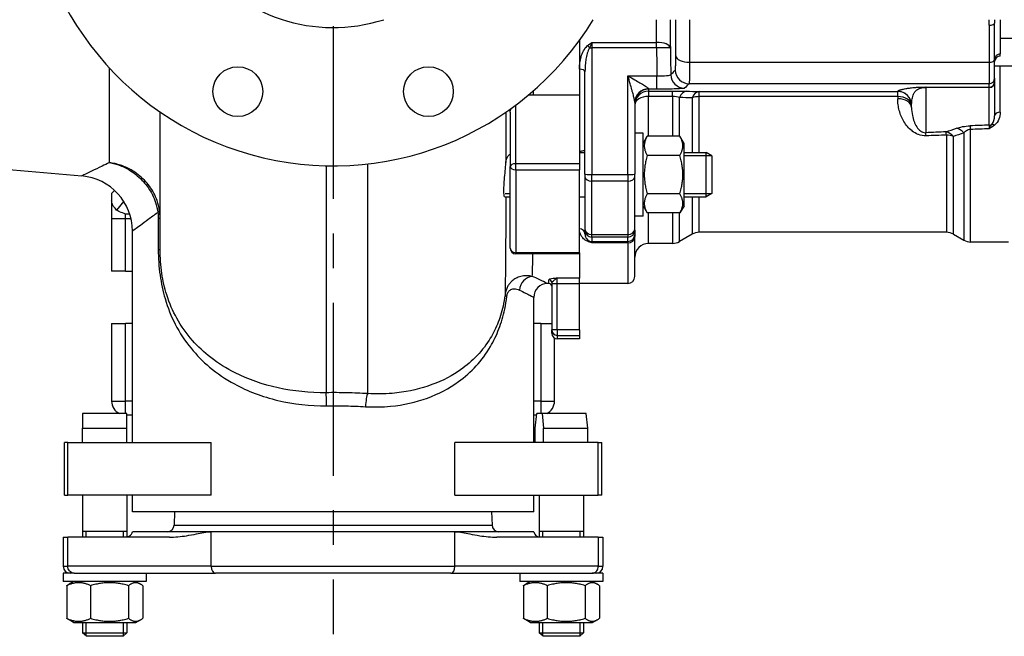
# Model space of a CAD drawing. Header units: millimetres. Extents: x 0 to 5940, y 0 to 4200.
# Tile 14 of 45: x 2101 to 2456, y 995 to 1218. Entities that reach past the tile are written whole.
import ezdxf

# ---------------------------------------------------------------- set-up
doc = ezdxf.new("R2010")
doc.units = ezdxf.units.MM
doc.header["$LTSCALE"] = 50
doc.linetypes.add('MITTE', pattern=[2, 1.25, -0.25, 0.25, -0.25])
doc.layers.add('02-LINIE-035', color=2, linetype='CONTINUOUS')
doc.layers.add('05-ACHSE', color=1, linetype='MITTE')

msp = doc.modelspace()

# ---------------------------------------------------------------- linework, layer by layer
at = {"layer": '02-LINIE-035'}
for p, q in [((2452.78, 1203.7), (2452.78, 1216.93)), ((2454.78, 1218.13), (2454.78, 1205.74)), ((2450.78, 1216.14), (2450.78, 1202.73)), ((2302.78, 1210.63), (2302.78, 1191.03)), ((2302.78, 1210.63), (2302.78, 1200.26)), ((2307.28, 1209.94), (2330.62, 1209.94)), ((2307.28, 1209.94), (2307.28, 1207.98)), ((2330.62, 1207.98), (2330.62, 1209.94)), ((2460.78, 1211.28), (2454.78, 1211.28)), ((2330.62, 1207.98), (2307.28, 1207.98)), ((2307.28, 1207.98), (2307.28, 1162.22)), ((2342.58, 1202.73), (2450.78, 1202.73)), ((2450.78, 1202.73), (2450.78, 1194.99)), ((2452.78, 1196.99), (2452.78, 1203.7)), ((2454.78, 1204.98), (2454.78, 1205.74)), ((2454.78, 1204.98), (2454.78, 1204.98)), ((2133.02, 1166.46), (2133.02, 1200.59)), ((2302.78, 1200.26), (2302.78, 1191.03)), ((2304.78, 1162.3), (2304.78, 1199.27)), ((2460.78, 1201.28), (2452.78, 1201.28)), ((2454.78, 1184.71), (2454.78, 1201.28)), ((2320.28, 1162.22), (2320.28, 1197.84)), ((2320.28, 1197.84), (2330.8, 1197.84)), ((2330.8, 1193.02), (2330.8, 1197.84)), ((2452.78, 1196.99), (2452.78, 1195.69)), ((2452.78, 1195.69), (2452.78, 1195.52)), ((2452.78, 1195.52), (2452.78, 1183.39)), ((2327.78, 1193.02), (2327.78, 1193.13)), ((2330.8, 1193.02), (2327.78, 1193.02)), ((2327.78, 1193.02), (2327.78, 1192.34)), ((2327.78, 1192.34), (2336.44, 1192.34)), ((2327.78, 1192.34), (2327.78, 1190.41)), ((2336.44, 1190.41), (2336.44, 1192.34)), ((2450.78, 1194.99), (2342.39, 1194.99)), ((2346.05, 1192.15), (2417.78, 1192.15)), ((2346.05, 1190.33), (2346.05, 1192.15)), ((2417.78, 1192.15), (2417.78, 1192.24)), ((2417.78, 1190.33), (2417.78, 1192.15)), ((2450.83, 1193.59), (2427.91, 1193.68)), ((2427.91, 1193.68), (2427.91, 1177.29)), ((2427.99, 1193.79), (2450.78, 1193.69)), ((2450.78, 1193.69), (2450.78, 1194.99)), ((2450.83, 1180.03), (2450.83, 1193.59)), ((2286.22, 1191.03), (2302.78, 1191.03)), ((2302.78, 1191.03), (2302.78, 1166.08)), ((2322.78, 1188.25), (2322.78, 1162.3)), ((2336.44, 1190.41), (2327.78, 1190.41)), ((2327.78, 1176), (2327.78, 1190.41)), ((2336.44, 1190.41), (2336.44, 1176)), ((2338.94, 1176), (2338.94, 1189.97)), ((2343.55, 1189.9), (2343.55, 1170.14)), ((2417.78, 1190.33), (2346.05, 1190.33)), ((2346.05, 1170.14), (2346.05, 1190.33)), ((2417.78, 1190.33), (2417.78, 1189.58)), ((2151.28, 1135.04), (2151.28, 1184.76)), ((2277.78, 1184.75), (2277.78, 1165.08)), ((2279.78, 1166.08), (2279.78, 1187.28)), ((2422.78, 1186.38), (2422.78, 1187.25)), ((2444.12, 1137.78), (2444.12, 1178.47)), ((2325.78, 1177.14), (2322.78, 1177.14)), ((2325.78, 1147.14), (2325.78, 1177.14)), ((2325.78, 1173.39), (2327.28, 1176)), ((2339.07, 1176), (2327.28, 1176)), ((2340.58, 1173.39), (2339.07, 1176)), ((2435.38, 1176.43), (2435.38, 1141.28)), ((2437.88, 1140.61), (2437.88, 1175.94)), ((2441.62, 1177.17), (2441.62, 1138.45)), ((2340.58, 1150.89), (2340.58, 1173.39)), ((2302.78, 1170.14), (2304.78, 1170.14)), ((2339.07, 1169.07), (2327.28, 1169.07)), ((2340.58, 1170.14), (2348.58, 1170.14)), ((2350.54, 1168.94), (2340.58, 1168.94)), ((2348.58, 1154.14), (2348.58, 1170.14)), ((2350.58, 1168.91), (2348.58, 1170.14)), ((2350.58, 1168.91), (2350.58, 1155.37)), ((2081.34, 1165.3), (2123.02, 1161.65)), ((2211.28, 1165.31), (2211.28, 1083.32)), ((2226.28, 1083), (2226.28, 1165.99)), ((2277.78, 1135.5), (2277.78, 1165.08)), ((2279.78, 1163.84), (2279.78, 1166.08)), ((2302.78, 1166.08), (2279.78, 1166.08)), ((2279.78, 1163.84), (2279.78, 1133.93)), ((2279.78, 1163.84), (2302.78, 1163.84)), ((2302.78, 1166.08), (2302.78, 1163.84)), ((2302.78, 1133.93), (2302.78, 1163.84)), ((2304.78, 1162.3), (2304.78, 1161.38)), ((2304.78, 1161.38), (2304.78, 1142.42)), ((2307.28, 1162.22), (2320.28, 1162.22)), ((2307.28, 1159.75), (2307.28, 1162.22)), ((2320.28, 1159.75), (2307.28, 1159.75)), ((2307.28, 1140.52), (2307.28, 1159.75)), ((2320.28, 1162.22), (2320.28, 1159.75)), ((2320.28, 1159.75), (2320.28, 1140.52)), ((2322.78, 1161.38), (2322.78, 1162.3)), ((2322.78, 1142.42), (2322.78, 1161.38)), ((2134.82, 1156.45), (2133.78, 1155.28)), ((2133.78, 1155.28), (2133.78, 1152.95)), ((2133.78, 1152.95), (2133.78, 1146.24)), ((2275.81, 1154.14), (2277.78, 1154.14)), ((2275.93, 1155.35), (2277.78, 1155.35)), ((2302.78, 1154.14), (2304.78, 1154.14)), ((2339.07, 1155.21), (2327.28, 1155.21)), ((2340.58, 1155.35), (2350.54, 1155.35)), ((2340.58, 1154.14), (2348.58, 1154.14)), ((2343.55, 1154.14), (2343.55, 1140.61)), ((2346.05, 1141.28), (2346.05, 1154.14)), ((2350.58, 1155.37), (2348.58, 1154.14)), ((2138.13, 1152.5), (2135.49, 1149.34)), ((2325.78, 1150.89), (2327.28, 1148.29)), ((2340.58, 1150.89), (2339.07, 1148.29)), ((2133.78, 1146.24), (2138.78, 1146.24)), ((2133.78, 1146.24), (2133.78, 1127.28)), ((2138.78, 1146.24), (2138.78, 1147.88)), ((2140.31, 1147.88), (2138.78, 1147.88)), ((2138.78, 1127.28), (2138.78, 1146.24)), ((2138.78, 1146.24), (2140.76, 1146.24)), ((2150.63, 1146.36), (2151.28, 1146.36)), ((2150.63, 1146.36), (2150.63, 1135.04)), ((2325.78, 1147.14), (2322.78, 1147.14)), ((2339.07, 1148.29), (2327.28, 1148.29)), ((2327.78, 1137.28), (2327.78, 1148.29)), ((2336.44, 1148.29), (2336.44, 1137.28)), ((2338.94, 1137.95), (2338.94, 1148.29)), ((2304.78, 1142.42), (2304.78, 1142.06)), ((2304.78, 1140.77), (2304.78, 1142.06)), ((2322.78, 1142.06), (2322.78, 1142.42)), ((2322.78, 1142.06), (2322.78, 1140.46)), ((2141.28, 1065.28), (2141.28, 1141.73)), ((2307.28, 1140.52), (2320.28, 1140.52)), ((2307.28, 1139.56), (2307.28, 1140.52)), ((2320.28, 1139.56), (2307.28, 1139.56)), ((2307.28, 1139.56), (2307.28, 1137.96)), ((2320.28, 1140.52), (2320.28, 1139.56)), ((2320.28, 1137.96), (2320.28, 1139.56)), ((2322.78, 1140.46), (2322.78, 1139.74)), ((2322.78, 1125.28), (2322.78, 1139.74)), ((2343.55, 1140.61), (2338.94, 1137.95)), ((2435.38, 1141.28), (2346.05, 1141.28)), ((2437.88, 1140.61), (2441.62, 1138.45)), ((2150.63, 1135.04), (2151.28, 1135.04)), ((2307.28, 1137.96), (2320.28, 1137.96)), ((2307.28, 1137.96), (2307.28, 1137.49)), ((2320.28, 1137.49), (2307.28, 1137.49)), ((2320.28, 1137.49), (2320.28, 1137.96)), ((2320.28, 1137.49), (2320.28, 1122.78)), ((2336.44, 1137.28), (2327.78, 1137.28)), ((2457.78, 1137.78), (2444.12, 1137.78)), ((2279.78, 1133.93), (2279.78, 1133.5)), ((2302.78, 1133.93), (2279.78, 1133.93)), ((2302.78, 1133.5), (2279.78, 1133.5)), ((2302.78, 1133.93), (2302.78, 1133.5)), ((2302.78, 1133.5), (2302.78, 1124.71)), ((2302.78, 1133.5), (2302.78, 1124.71)), ((2138.78, 1127.28), (2133.78, 1127.28)), ((2138.78, 1127.28), (2141.28, 1127.28)), ((2291.78, 1122.78), (2291.78, 1124.15)), ((2294.78, 1122.73), (2294.78, 1124.71)), ((2302.78, 1124.71), (2294.78, 1124.71)), ((2302.78, 1122.73), (2302.78, 1124.71)), ((2291.78, 1122.78), (2291.28, 1122.78)), ((2292.78, 1123.16), (2292.78, 1122.73)), ((2292.78, 1122.73), (2294.78, 1122.73)), ((2292.78, 1122.73), (2292.78, 1106.02)), ((2294.78, 1106.02), (2294.78, 1122.73)), ((2294.78, 1122.73), (2302.78, 1122.73)), ((2320.28, 1122.78), (2302.78, 1122.78)), ((2302.78, 1106.02), (2302.78, 1122.73)), ((2286.28, 1065.28), (2286.28, 1117.78)), ((2133.78, 1108.28), (2138.78, 1108.28)), ((2133.78, 1108.28), (2133.78, 1080.28)), ((2141.28, 1108.28), (2138.78, 1108.28)), ((2138.78, 1080.28), (2138.78, 1108.28)), ((2288.78, 1108.28), (2286.28, 1108.28)), ((2288.78, 1108.28), (2288.78, 1080.28)), ((2288.78, 1108.28), (2292.78, 1108.28)), ((2292.78, 1104.78), (2292.78, 1106.02)), ((2294.78, 1106.02), (2292.78, 1106.02)), ((2293.78, 1080.28), (2293.78, 1103.05)), ((2294.78, 1106.02), (2294.78, 1104.03)), ((2302.78, 1106.02), (2294.78, 1106.02)), ((2294.78, 1104.03), (2294.78, 1102.78)), ((2294.78, 1104.03), (2302.78, 1104.03)), ((2302.78, 1102.78), (2294.78, 1102.78)), ((2302.78, 1106.02), (2302.78, 1104.03)), ((2302.78, 1104.03), (2302.78, 1102.78)), ((2133.78, 1080.28), (2138.78, 1080.28)), ((2141.28, 1080.28), (2138.78, 1080.28)), ((2138.78, 1075.78), (2138.78, 1080.28)), ((2288.78, 1080.28), (2286.28, 1080.28)), ((2288.78, 1080.28), (2293.78, 1080.28)), ((2288.78, 1080.28), (2288.78, 1075.78)), ((2123.28, 1075.78), (2123.28, 1070.53)), ((2139.28, 1075.78), (2123.28, 1075.78)), ((2139.28, 1070.53), (2139.28, 1075.78)), ((2139.28, 1075.28), (2141.28, 1075.28)), ((2286.28, 1075.28), (2287.28, 1075.28)), ((2286.8, 1070.53), (2287.33, 1075.78)), ((2289.31, 1075.78), (2287.33, 1075.78)), ((2289.31, 1075.78), (2289.85, 1070.53)), ((2305.23, 1075.78), (2289.31, 1075.78)), ((2305.76, 1070.53), (2305.23, 1075.78)), ((2123.28, 1070.53), (2139.28, 1070.53)), ((2123.28, 1065.28), (2123.28, 1070.53)), ((2139.28, 1065.28), (2139.28, 1070.53)), ((2286.8, 1065.28), (2286.8, 1070.53)), ((2289.85, 1070.53), (2305.76, 1070.53)), ((2289.85, 1065.28), (2289.85, 1070.53)), ((2305.76, 1065.28), (2305.76, 1070.53)), ((2116.7, 1046.28), (2116.7, 1065.28)), ((2117.95, 1065.28), (2116.7, 1065.28)), ((2117.95, 1046.28), (2117.95, 1065.28)), ((2117.95, 1065.28), (2169.74, 1065.28)), ((2169.74, 1046.28), (2169.74, 1065.28)), ((2309.6, 1065.28), (2257.81, 1065.28)), ((2257.81, 1046.28), (2257.81, 1065.28)), ((2309.6, 1065.28), (2310.86, 1065.28)), ((2309.6, 1046.28), (2309.6, 1065.28)), ((2310.86, 1046.28), (2310.86, 1065.28)), ((2116.7, 1046.28), (2117.95, 1046.28)), ((2169.74, 1046.28), (2117.95, 1046.28)), ((2123.28, 1046.28), (2123.28, 1031.08)), ((2139.28, 1046.28), (2139.28, 1031.1)), ((2141.28, 1040.28), (2141.28, 1046.28)), ((2257.81, 1046.28), (2309.6, 1046.28)), ((2286.28, 1040.28), (2286.28, 1046.28)), ((2288.28, 1046.28), (2288.28, 1031.1)), ((2304.28, 1046.28), (2304.28, 1031.08)), ((2310.86, 1046.28), (2309.6, 1046.28)), ((2286.28, 1040.28), (2141.28, 1040.28)), ((2156.53, 1040.28), (2156.36, 1035.49)), ((2271.03, 1040.28), (2271.19, 1035.49)), ((2156.36, 1035.49), (2271.19, 1035.49)), ((2123.28, 1033.28), (2139.28, 1033.28)), ((2124.48, 1033.28), (2124.48, 1031.08)), ((2138.07, 1031.08), (2138.07, 1033.28)), ((2169.74, 1033.08), (2141.28, 1033.08)), ((2257.81, 1033.08), (2169.74, 1033.08)), ((2169.74, 1020.58), (2169.74, 1033.08)), ((2286.28, 1033.08), (2257.81, 1033.08)), ((2257.81, 1020.58), (2257.81, 1033.08)), ((2288.28, 1033.28), (2304.28, 1033.28)), ((2289.48, 1033.28), (2289.48, 1031.08)), ((2303.07, 1031.08), (2303.07, 1033.28)), ((2116.28, 1031.08), (2117.95, 1031.08)), ((2116.28, 1031.08), (2116.28, 1020.58)), ((2154.65, 1031.08), (2117.95, 1031.08)), ((2117.95, 1020.58), (2117.95, 1031.08)), ((2309.6, 1031.08), (2272.91, 1031.08)), ((2309.6, 1031.08), (2311.28, 1031.08)), ((2309.6, 1031.08), (2309.6, 1020.58)), ((2311.28, 1031.08), (2311.28, 1020.58)), ((2116.28, 1020.58), (2117.95, 1020.58)), ((2119.2, 1018.08), (2116.28, 1018.08)), ((2116.28, 1018.08), (2116.28, 1015.08)), ((2169.74, 1020.58), (2117.95, 1020.58)), ((2120.24, 1018.08), (2119.2, 1018.08)), ((2120.24, 1018.08), (2171.26, 1018.08)), ((2146.28, 1018.08), (2146.28, 1015.08)), ((2169.74, 1020.58), (2257.81, 1020.58)), ((2256.29, 1018.08), (2171.26, 1018.08)), ((2256.29, 1018.08), (2307.32, 1018.08)), ((2309.6, 1020.58), (2257.81, 1020.58)), ((2281.28, 1018.08), (2281.28, 1015.08)), ((2308.36, 1018.08), (2307.32, 1018.08)), ((2311.28, 1018.08), (2308.36, 1018.08)), ((2309.6, 1020.58), (2311.28, 1020.58)), ((2311.28, 1018.08), (2311.28, 1015.08)), ((2146.28, 1015.08), (2116.28, 1015.08)), ((2120.03, 1015.08), (2118.37, 1014.12)), ((2142.53, 1015.08), (2144.19, 1014.12)), ((2311.28, 1015.08), (2281.28, 1015.08)), ((2285.03, 1015.08), (2283.37, 1014.12)), ((2307.53, 1015.08), (2309.19, 1014.12)), ((2117.57, 1013.58), (2117.57, 1001.78)), ((2126.17, 1013.58), (2126.17, 1001.78)), ((2139.88, 1013.58), (2139.88, 1001.78)), ((2144.99, 1013.58), (2144.99, 1001.78)), ((2282.57, 1013.58), (2282.57, 1001.78)), ((2291.17, 1013.58), (2291.17, 1001.78)), ((2304.88, 1013.58), (2304.88, 1001.78)), ((2309.99, 1013.58), (2309.99, 1001.78)), ((2120.03, 1000.28), (2118.37, 1001.24)), ((2120.03, 1000.28), (2142.53, 1000.28)), ((2123.28, 1000.28), (2123.28, 996.51)), ((2124.48, 1000.28), (2124.48, 995.42)), ((2138.07, 995.42), (2138.07, 1000.28)), ((2139.28, 1000.28), (2139.28, 996.51)), ((2142.53, 1000.28), (2144.19, 1001.24)), ((2285.03, 1000.28), (2283.37, 1001.24)), ((2285.03, 1000.28), (2307.53, 1000.28)), ((2288.28, 1000.28), (2288.28, 996.51)), ((2289.48, 1000.28), (2289.48, 995.42)), ((2303.07, 995.42), (2303.07, 1000.28)), ((2304.28, 1000.28), (2304.28, 996.51)), ((2307.53, 1000.28), (2309.19, 1001.24)), ((2123.28, 996.51), (2139.28, 996.51)), ((2124.64, 995.28), (2123.28, 996.51)), ((2137.91, 995.28), (2139.28, 996.51)), ((2288.28, 996.51), (2304.28, 996.51)), ((2289.64, 995.28), (2288.28, 996.51)), ((2302.91, 995.28), (2304.28, 996.51)), ((2137.91, 995.28), (2124.64, 995.28)), ((2302.91, 995.28), (2289.64, 995.28))]:
    msp.add_line(p, q, dxfattribs=at)
for centre in [(2179.34, 1192.13), (2248.22, 1192.13)]:
    msp.add_circle(centre, 9, dxfattribs=at)
for centre, radius, start, end in [((2213.78, 1275.28), 110, 31.3018, 328.6982), ((2213.78, 1275.28), 60, 72.2696, 287.7304), ((2454.78, 1202.98), 2, 90, 180), ((2121.28, 1141.73), 20, 0, 85), ((2346.05, 1136.28), 5, 90, 120), ((2435.38, 1136.28), 5, 60, 90), ((2444.12, 1142.78), 5, 240, 270), ((2279.78, 1135.5), 2, 180, 270), ((2327.78, 1132.28), 5, 90, 180), ((2336.44, 1142.28), 5, 270, 300), ((2320.28, 1125.28), 2.5, 270, 0), ((2291.28, 1117.78), 5, 90, 180), ((2291.78, 1121.78), 1, 0, 90), ((2294.78, 1104.78), 2, 180, 270), ((2138.78, 1080.28), 5, 180, 244.1581), ((2288.78, 1080.28), 5, 295.8419, 0), ((2153.86, 1035.58), 2.5, 270, 358), ((2273.69, 1035.58), 2.5, 182, 270), ((2138.83, 1033.58), 2.5, 305.4362, 348.463), ((2288.73, 1033.58), 2.5, 191.537, 234.5638), ((2118.78, 1020.58), 2.5, 180, 270), ((2308.78, 1020.58), 2.5, 270, 0)]:
    msp.add_arc(centre, radius, start, end, dxfattribs=at)
for centre, major_axis, ratio, start_param, end_param in [((2450.78, 1216.93), (2, 0), 0.394251, 4.712389, 6.283185), ((2330.62, 1207.8), (5, 0), 0.428436, 0.038634, 1.570371), ((2305.73, 1207.92), (1.26, -1.55), 0.292558, 1.378031, 1.915679), ((2307.28, 1208.06), (2.5, 0), 0.034899, 4.361619, 4.712389), ((2330.62, 1207.8), (5, 0.08), 0.034895, 0.034928, 1.570226), ((2332.76, 1235.11), (-0.77, 93.07), 0.026571, 1.866389, 1.982535), ((2342.58, 1205.15), (-5, 0), 0.483671, 0.039884, 1.571182), ((2450.78, 1203.7), (2, 0), 0.483671, 4.712389, 6.283185), ((2454.78, 1203.74), (-2, 0), 0.999391, 4.712389, 6.283185), ((2454.78, 1202.98), (-2, 0), 0.999391, 4.712389, 6.283185), ((2302.78, 1199.27), (2, 0), 0.491963, 0, 1.570796), ((2342.39, 1199.99), (3.57, -3.5), 0.998807, 3.937737, 5.487041), ((2340.79, 1198.35), (3.57, -3.5), 0.998808, 3.93803, 5.486748), ((2450.78, 1196.99), (2, 0), 0.999391, 4.712389, 6.283185), ((2450.78, 1195.69), (2, 0), 0.999391, 4.712389, 6.283185), ((2450.78, 1195.52), (2, 0), 0.965926, 4.738569, 6.283185), ((2327.78, 1188.25), (-5, 0), 0.976381, 4.712389, 6.283185), ((2327.78, 1188.02), (-5, 0), 0.999391, 4.712389, 6.283185), ((2327.78, 1187.34), (-5, 0), 0.999391, 4.712389, 6.283185), ((2341.44, 1187.28), (0.13, 5), 0.603803, 0.043795, 1.018579), ((2346.05, 1187.16), (0.13, 5), 0.609243, 0.044025, 1.005768), ((2417.78, 1187.25), (5, 0), 0.999391, 0, 1.570796), ((2417.78, 1187.16), (5, 0), 0.999391, 0, 1.570796), ((2427.99, 1190.79), (0.01, 3), 0.115556, 0.035142, 0.263514), ((2450.78, 1190.69), (-0.01, 3), 0.077034, 6.019146, 6.247519), ((2327.78, 1187.34), (-5, 0), 0.61497, 4.712389, 6.283185), ((2346.05, 1187.16), (-5, 0), 0.63399, 4.712389, 5.235988), ((2417.78, 1187.16), (5, 0), 0.63399, 0, 1.570796), ((2417.78, 1186.38), (5, 0), 0.639562, 0, 1.570796), ((2454.78, 1183.39), (-2, 0), 0.658713, 4.712389, 6.283185), ((7145.05, 1280.11), (-5308.2, -134.27), 0.006773, 5.803609, 5.806615), ((2435.38, 1172.75), (-1.7, 4.7), 0.761845, 5.157226, 5.872297), ((2435.38, 1172.75), (-0.19, 5), 0.041811, 5.54118, 6.021243), ((2439.12, 1174.07), (-1.63, 4.73), 0.74526, 5.150972, 5.884689), ((7145.05, 1280.11), (-5441.86, -137.65), 0.006773, 5.752631, 5.755122), ((2444.12, 1174.95), (-0.18, 5), 0.036552, 5.492819, 6.021299), ((7145.18, 1275.28), (-5441.86, -132.82), 0.006536, 5.752709, 5.755134), ((2450.78, 1176.15), (-0.07, -4.05), 0.015324, 3.427467, 4.0275), ((2450.78, 1181.96), (-2, 0), 0.965926, 1.596976, 2.072613), ((2452.7, 1178.57), (-1.22, 1.59), 0.504645, 5.295384, 6.01723), ((2428.04, 1172.46), (-0.19, 5), 0.042169, 5.544176, 6.021239), ((7145.18, 1275.28), (-5308.2, -129.44), 0.00653, 5.803622, 5.806627), ((2435.38, 1172.75), (-5, 0), 0.737656, 4.18879, 4.712389), ((2279.78, 1165.08), (-2, 0), 0.5, 4.712389, 6.283185), ((2279.78, 1165.08), (-2, 0), 0.619112, 0, 1.570796), ((2307.28, 1162.3), (-2.5, 0), 0.034899, 0, 1.570796), ((2307.28, 1161.38), (-2.5, 0), 0.650865, 0, 1.570796), ((2320.28, 1162.3), (2.5, 0), 0.034899, 4.712389, 6.283185), ((2320.28, 1161.38), (2.5, 0), 0.650865, 4.712389, 6.283185), ((2146.13, 1148.49), (4.95, 0.73), 0.252828, 5.754659, 6.241414), ((2302.78, 1140.77), (2, 0), 0.870616, 0, 1.570796), ((2307.28, 1142.42), (-2.5, 0), 0.759194, 0, 1.570796), ((2307.28, 1142.06), (-2.5, 0), 0.999391, 0, 1.570796), ((2320.28, 1142.42), (2.5, 0), 0.759194, 4.712389, 6.283185), ((2320.28, 1142.06), (2.5, 0), 0.999391, 4.712389, 6.283185), ((2320.28, 1140.46), (2.5, 0), 0.999391, 4.712389, 6.283185), ((2320.28, 1139.74), (2.5, 0), 0.903572, 4.712389, 6.283185), ((2279.78, 1135.5), (-2, 0), 0.785302, 0, 1.570796), ((2305.73, 1136.24), (0.73, 1.86), 0.603842, 0.041128, 0.578776), ((2307.28, 1140.46), (2.5, 0), 0.999391, 4.361619, 4.712389), ((2285.75, 1120.42), (2.11, 4.53), 0.915203, 0.469904, 1.97298), ((2291.78, 1123.16), (1, 0), 0.991022, 0, 1.570796), ((2280.86, 1118.11), (-4.96, 0.63), 0.212142, 0.022974, 0.53798), ((2294.78, 1106.02), (-2, 0), 0.992746, 0, 1.570796), ((2211.28, 1078.6), (-0.06, 5), 0.032256, 4.712026, 5.947594), ((2226.28, 1078.27), (0.28, 4.99), 0.161044, 0.334892, 1.579822), ((2171.26, 1020.58), (0, -2.5), 0.607368, 4.712389, 6.283185), ((2256.29, 1020.58), (0, -2.5), 0.607368, 0, 1.570796)]:
    msp.add_ellipse(centre, major_axis=major_axis, ratio=ratio, start_param=start_param, end_param=end_param, dxfattribs=at)
for points in [[(2330.62, 1209.94), (2330.62, 1212.65), (2330.62, 1215.38), (2330.61, 1218.13)], [(2335.61, 1218.13), (2335.61, 1214.68), (2335.61, 1211.27), (2335.62, 1207.89)], [(2337.59, 1205.06), (2337.59, 1209.33), (2337.59, 1213.69), (2337.6, 1218.13)], [(2342.59, 1218.13), (2342.59, 1212.89), (2342.59, 1207.75), (2342.58, 1202.73)], [(2450.78, 1216.14), (2450.78, 1216.8), (2450.79, 1217.47), (2450.8, 1218.13)], [(2452.78, 1218.13), (2452.78, 1217.73), (2452.78, 1217.33), (2452.78, 1216.93)], [(2335.62, 1207.89), (2335.67, 1204.68), (2335.73, 1201.46), (2335.79, 1198.25)], [(2335.79, 1198.25), (2336.33, 1198.8), (2336.86, 1199.34), (2337.4, 1199.89)], [(2286.22, 1191.03), (2286.22, 1191.51), (2286.22, 1192.01), (2286.22, 1192.5)], [(2336.44, 1192.34), (2338.25, 1192.34), (2340, 1192.31), (2341.44, 1192.27)], [(2342.39, 1194.99), (2341.86, 1194.45), (2341.32, 1193.9), (2340.79, 1193.36)], [(2341.44, 1192.27), (2342.98, 1192.23), (2344.52, 1192.19), (2346.05, 1192.15)], [(2284.28, 1190.84), (2284.91, 1190.96), (2285.56, 1191.03), (2286.22, 1191.03)], [(2338.94, 1189.97), (2338.29, 1190.22), (2337.42, 1190.41), (2336.44, 1190.41)], [(2343.55, 1189.9), (2342.01, 1189.92), (2340.48, 1189.95), (2338.94, 1189.97)], [(2276.23, 1184.75), (2276.22, 1178.34), (2276.22, 1172.22), (2276.21, 1166.48)], [(2435.25, 1177.57), (2436.47, 1178.02), (2437.72, 1178.46), (2438.99, 1178.89)], [(2438.99, 1178.89), (2440.25, 1179.33), (2441.98, 1179.7), (2443.99, 1179.78)], [(2441.62, 1177.17), (2440.35, 1176.76), (2439.1, 1176.35), (2437.88, 1175.94)], [(2285.75, 1125.34), (2285.84, 1127.14), (2285.91, 1129.9), (2285.96, 1133.54)]]:
    msp.add_open_spline(points, degree=3, dxfattribs=at)
for points, knots in [([(2305.73, 1208.79), (2306.23, 1209.19), (2306.75, 1209.56), (2307.27, 1209.94), (2307.27, 1209.94), (2307.28, 1209.94), (2307.28, 1209.94)], [0, 0, 0, 0, 0.99332, 0.99332, 0.99332, 1, 1, 1, 1]), ([(2307.28, 1209.94), (2307.28, 1209.94), (2307.28, 1209.94), (2307.27, 1209.93), (2306.99, 1209.31), (2306.71, 1208.65), (2306.42, 1207.98)], [0, 0, 0, 0, 0.00645, 0.00645, 0.00645, 1, 1, 1, 1]), ([(2302.78, 1200.26), (2302.78, 1201.76), (2302.98, 1203.25), (2303.41, 1204.71), (2303.62, 1205.45), (2303.9, 1206.18), (2304.26, 1206.88), (2304.63, 1207.58), (2305.08, 1208.26), (2305.73, 1208.79)], [0, 0, 0, 0, 0.5, 0.5, 0.5, 0.75, 0.75, 0.75, 1, 1, 1, 1]), ([(2306.42, 1207.98), (2306.02, 1207.39), (2305.8, 1206.71), (2305.6, 1206.03), (2305.59, 1205.98), (2305.58, 1205.94), (2305.56, 1205.89), (2305.38, 1205.21), (2305.24, 1204.51), (2305.13, 1203.82), (2305.12, 1203.78), (2305.12, 1203.74), (2305.11, 1203.7), (2304.88, 1202.23), (2304.78, 1200.75), (2304.78, 1199.27)], [0, 0, 0, 0, 0.234382, 0.234382, 0.234382, 0.25, 0.25, 0.25, 0.486601, 0.486601, 0.486601, 0.5, 0.5, 0.5, 1, 1, 1, 1]), ([(2337.4, 1199.89), (2337.45, 1199.95), (2337.5, 1200.47), (2337.54, 1201.36), (2337.55, 1201.76), (2337.56, 1202.25), (2337.57, 1202.79), (2337.58, 1203.46), (2337.59, 1204.22), (2337.59, 1205.06)], [0, 0, 0, 0, 0.499378, 0.499378, 0.499378, 0.724627, 0.724627, 0.724627, 1, 1, 1, 1]), ([(2342.58, 1202.73), (2342.58, 1200.45), (2342.56, 1198.53), (2342.53, 1197.2), (2342.5, 1195.87), (2342.45, 1195.08), (2342.39, 1194.99)], [0, 0, 0, 0, 0.499805, 0.499805, 0.499805, 1, 1, 1, 1]), ([(2320.28, 1197.84), (2321.12, 1197.36), (2321.96, 1196.87), (2322.79, 1196.4), (2323.42, 1196.03), (2324.05, 1195.66), (2324.66, 1195.3), (2324.81, 1195.21), (2324.96, 1195.13), (2325.11, 1195.04), (2325.65, 1194.72), (2326.17, 1194.4), (2326.64, 1194.09), (2326.75, 1194.02), (2326.86, 1193.95), (2326.97, 1193.87), (2327.42, 1193.57), (2327.78, 1193.29), (2327.78, 1193.13)], [0, 0, 0, 0, 0.282947, 0.282947, 0.282947, 0.5, 0.5, 0.5, 0.553468, 0.553468, 0.553468, 0.75, 0.75, 0.75, 0.797842, 0.797842, 0.797842, 1, 1, 1, 1]), ([(2322.78, 1188.25), (2322.78, 1188.57), (2322.69, 1189.02), (2322.59, 1189.46), (2322.57, 1189.53), (2322.56, 1189.6), (2322.54, 1189.67), (2322.53, 1189.72), (2322.52, 1189.76), (2322.51, 1189.81), (2322.47, 1190), (2322.42, 1190.19), (2322.37, 1190.38), (2322.22, 1190.97), (2322.06, 1191.58), (2321.89, 1192.2), (2321.83, 1192.4), (2321.78, 1192.61), (2321.72, 1192.82), (2321.52, 1193.52), (2321.32, 1194.23), (2321.11, 1194.94), (2320.84, 1195.91), (2320.56, 1196.88), (2320.28, 1197.84)], [0, 0, 0, 0, 0.151458, 0.151458, 0.151458, 0.174623, 0.174623, 0.174623, 0.189563, 0.189563, 0.189563, 0.25, 0.25, 0.25, 0.437254, 0.437254, 0.437254, 0.5, 0.5, 0.5, 0.712215, 0.712215, 0.712215, 1, 1, 1, 1]), ([(2330.8, 1197.84), (2332.1, 1197.82), (2333.37, 1197.85), (2335.2, 1198), (2335.75, 1198.12), (2335.79, 1198.25)], [0, 0, 0, 0, 0.5, 0.5, 1, 1, 1, 1]), ([(2340.79, 1193.36), (2340.7, 1193.27), (2339.59, 1193.18), (2337.75, 1193.12), (2335.92, 1193.06), (2333.39, 1193.02), (2330.8, 1193.02)], [0, 0, 0, 0, 0.5, 0.5, 0.5, 1, 1, 1, 1]), ([(2417.78, 1192.24), (2417.78, 1192.31), (2417.83, 1192.37), (2417.94, 1192.44), (2418.02, 1192.5), (2418.14, 1192.56), (2418.29, 1192.62), (2418.32, 1192.63), (2418.34, 1192.64), (2418.37, 1192.64), (2418.54, 1192.71), (2418.75, 1192.78), (2418.99, 1192.84), (2419.11, 1192.88), (2419.24, 1192.91), (2419.38, 1192.94), (2419.51, 1192.97), (2419.64, 1193), (2419.8, 1193.04), (2420.07, 1193.1), (2420.36, 1193.16), (2420.65, 1193.21), (2420.7, 1193.22), (2420.73, 1193.23), (2420.78, 1193.23), (2420.97, 1193.27), (2421.17, 1193.3), (2421.36, 1193.33), (2421.55, 1193.36), (2421.74, 1193.39), (2421.94, 1193.42), (2421.96, 1193.42), (2421.98, 1193.42), (2422.02, 1193.43), (2422.27, 1193.46), (2422.52, 1193.49), (2422.78, 1193.52), (2423.05, 1193.55), (2423.33, 1193.58), (2423.61, 1193.61), (2423.64, 1193.61), (2423.67, 1193.61), (2423.72, 1193.62), (2423.91, 1193.63), (2424.1, 1193.65), (2424.29, 1193.66), (2424.47, 1193.68), (2424.64, 1193.69), (2424.82, 1193.7), (2424.88, 1193.7), (2424.91, 1193.7), (2424.98, 1193.71), (2425.12, 1193.72), (2425.26, 1193.72), (2425.4, 1193.73), (2425.49, 1193.73), (2425.58, 1193.74), (2425.67, 1193.74), (2425.75, 1193.75), (2425.8, 1193.75), (2425.9, 1193.75), (2426, 1193.76), (2426.1, 1193.76), (2426.21, 1193.76), (2426.3, 1193.76), (2426.39, 1193.77), (2426.48, 1193.77), (2426.49, 1193.77), (2426.5, 1193.77), (2426.51, 1193.77), (2426.52, 1193.77), (2426.53, 1193.77), (2426.56, 1193.77), (2426.64, 1193.77), (2426.71, 1193.77), (2426.78, 1193.78), (2426.86, 1193.78), (2426.95, 1193.78), (2427.03, 1193.78), (2427.14, 1193.78), (2427.25, 1193.78), (2427.36, 1193.78), (2427.43, 1193.78), (2427.51, 1193.79), (2427.59, 1193.79), (2427.64, 1193.79), (2427.69, 1193.79), (2427.74, 1193.79), (2427.77, 1193.79), (2427.81, 1193.79), (2427.84, 1193.79), (2427.89, 1193.79), (2427.94, 1193.79), (2427.99, 1193.79)], [0, 0, 0, 0, 0.131077, 0.131077, 0.131077, 0.234375, 0.234375, 0.234375, 0.25, 0.25, 0.25, 0.375, 0.375, 0.375, 0.4375, 0.4375, 0.4375, 0.5, 0.5, 0.5, 0.609375, 0.609375, 0.609375, 0.625, 0.625, 0.625, 0.684441, 0.684441, 0.684441, 0.742188, 0.742188, 0.742188, 0.75, 0.75, 0.75, 0.807154, 0.807154, 0.807154, 0.867187, 0.867187, 0.867187, 0.875, 0.875, 0.875, 0.903643, 0.903643, 0.903643, 0.929687, 0.929687, 0.929687, 0.9375, 0.9375, 0.9375, 0.951828, 0.951828, 0.951828, 0.960937, 0.960937, 0.960937, 0.96875, 0.96875, 0.96875, 0.975915, 0.975915, 0.975915, 0.982422, 0.982422, 0.982422, 0.983398, 0.983398, 0.983398, 0.984375, 0.984375, 0.984375, 0.986733, 0.986733, 0.986733, 0.989521, 0.989521, 0.989521, 0.993125, 0.993125, 0.993125, 0.995619, 0.995619, 0.995619, 0.99731, 0.99731, 0.99731, 0.998419, 0.998419, 0.998419, 1, 1, 1, 1]), ([(2422.78, 1187.25), (2422.78, 1187.52), (2422.79, 1187.82), (2422.84, 1188.42), (2422.88, 1188.72), (2422.97, 1189.33), (2423.02, 1189.64), (2423.16, 1190.24), (2423.24, 1190.54), (2423.45, 1191.11), (2423.57, 1191.39), (2423.81, 1191.79), (2423.89, 1191.92), (2424.08, 1192.18), (2424.19, 1192.3), (2424.43, 1192.54), (2424.57, 1192.66), (2424.88, 1192.89), (2425.06, 1193), (2425.37, 1193.16), (2425.49, 1193.22), (2425.74, 1193.32), (2425.88, 1193.37), (2426.12, 1193.45), (2426.2, 1193.47), (2426.39, 1193.52), (2426.49, 1193.55), (2426.67, 1193.58), (2426.73, 1193.59), (2426.86, 1193.62), (2426.94, 1193.63), (2427.06, 1193.64), (2427.11, 1193.65), (2427.2, 1193.66), (2427.25, 1193.66), (2427.37, 1193.67), (2427.43, 1193.68), (2427.56, 1193.68), (2427.6, 1193.68), (2427.69, 1193.68), (2427.72, 1193.69), (2427.77, 1193.69), (2427.79, 1193.69), (2427.84, 1193.69), (2427.87, 1193.68), (2427.91, 1193.68)], [0, 0, 0, 0, 0.125, 0.125, 0.25, 0.25, 0.375, 0.375, 0.5, 0.5, 0.625, 0.625, 0.6875, 0.6875, 0.75, 0.75, 0.8125, 0.8125, 0.875, 0.875, 0.90625, 0.90625, 0.9375, 0.9375, 0.953125, 0.953125, 0.96875, 0.96875, 0.976562, 0.976562, 0.984375, 0.984375, 0.988281, 0.988281, 0.992188, 0.992188, 0.996094, 0.996094, 0.998047, 0.998047, 0.999023, 0.999023, 0.999512, 0.999512, 1, 1, 1, 1]), ([(2428.04, 1176.16), (2427.06, 1176.13), (2426.1, 1176.3), (2425.25, 1176.62), (2425.23, 1176.62), (2425.21, 1176.63), (2425.19, 1176.64), (2424.36, 1176.95), (2423.65, 1177.37), (2423.01, 1177.86), (2422.99, 1177.87), (2422.97, 1177.89), (2422.95, 1177.91), (2421.68, 1178.88), (2420.75, 1180.04), (2420.01, 1181.28), (2420, 1181.3), (2419.99, 1181.32), (2419.97, 1181.34), (2419.23, 1182.6), (2418.7, 1183.92), (2418.34, 1185.3), (2418.16, 1185.98), (2418.02, 1186.68), (2417.92, 1187.39), (2417.83, 1188.11), (2417.78, 1188.84), (2417.78, 1189.58)], [0, 0, 0, 0, 0.125, 0.125, 0.125, 0.127921, 0.127921, 0.127921, 0.25, 0.25, 0.25, 0.254296, 0.254296, 0.254296, 0.5, 0.5, 0.5, 0.504145, 0.504145, 0.504145, 0.751946, 0.751946, 0.751946, 0.874991, 0.874991, 0.874991, 1, 1, 1, 1]), ([(2277.78, 1184.75), (2277.78, 1184.75), (2277.78, 1184.75), (2277.78, 1184.75), (2277.78, 1184.76), (2277.78, 1184.77), (2277.78, 1184.78), (2277.78, 1184.8), (2277.78, 1184.82), (2277.79, 1185), (2277.82, 1185.19), (2277.9, 1185.58), (2277.97, 1185.79), (2278.04, 1186)], [-0.4907309, -0.4907309, -0.4907309, -0.4907309, -0.490624, -0.490624, -0.4885929, -0.4885929, -0.4853188, -0.4853188, -0.4791601, -0.4791601, -0.4136863, -0.4136863, -0.3409473, -0.3409473, -0.3409473, -0.3409473]), ([(2422.78, 1186.38), (2422.78, 1185.41), (2422.88, 1184.45), (2423.06, 1183.53), (2423.21, 1182.77), (2423.42, 1182.02), (2423.7, 1181.29), (2423.75, 1181.15), (2423.81, 1181), (2423.88, 1180.86), (2424.16, 1180.2), (2424.5, 1179.57), (2424.97, 1178.96), (2425.09, 1178.81), (2425.22, 1178.65), (2425.36, 1178.5), (2425.56, 1178.3), (2425.77, 1178.1), (2426.02, 1177.91), (2426.16, 1177.81), (2426.31, 1177.71), (2426.49, 1177.62), (2426.59, 1177.57), (2426.69, 1177.52), (2426.81, 1177.48), (2427.12, 1177.36), (2427.51, 1177.27), (2427.91, 1177.29)], [0, 0, 0, 0, 0.27373, 0.27373, 0.27373, 0.5, 0.5, 0.5, 0.545141, 0.545141, 0.545141, 0.75, 0.75, 0.75, 0.803101, 0.803101, 0.803101, 0.875, 0.875, 0.875, 0.914227, 0.914227, 0.914227, 0.9375, 0.9375, 0.9375, 1, 1, 1, 1]), ([(2454.78, 1184.71), (2454.78, 1183.83), (2454.63, 1182.99), (2454.31, 1182.18), (2453.99, 1181.36), (2453.51, 1180.57), (2452.7, 1179.96)], [0, 0, 0, 0, 0.5, 0.5, 0.5, 1, 1, 1, 1]), ([(2451.74, 1180.27), (2452.19, 1180.72), (2452.39, 1181.23), (2452.54, 1181.73), (2452.55, 1181.75), (2452.55, 1181.77), (2452.56, 1181.78), (2452.71, 1182.31), (2452.78, 1182.84), (2452.78, 1183.39)], [0, 0, 0, 0, 0.484941, 0.484941, 0.484941, 0.5, 0.5, 0.5, 1, 1, 1, 1]), ([(2444.12, 1178.47), (2443.48, 1178.43), (2442.97, 1178.2), (2442.58, 1177.96), (2442.19, 1177.72), (2441.88, 1177.45), (2441.62, 1177.17)], [0, 0, 0, 0, 0.5, 0.5, 0.5, 1, 1, 1, 1]), ([(2450.78, 1178.71), (2450.78, 1178.71), (2450.78, 1178.71), (2450.78, 1178.72), (2450.87, 1178.88), (2450.95, 1179.04), (2451.03, 1179.19), (2451.11, 1179.34), (2451.19, 1179.48), (2451.28, 1179.61), (2451.43, 1179.86), (2451.58, 1180.08), (2451.74, 1180.27)], [0, 0, 0, 0, 0.005022, 0.005022, 0.005022, 0.262946, 0.262946, 0.262946, 0.518867, 0.518867, 0.518867, 1, 1, 1, 1]), ([(2452.7, 1179.96), (2452.11, 1179.51), (2451.45, 1179.11), (2450.79, 1178.71), (2450.79, 1178.71), (2450.78, 1178.71), (2450.78, 1178.71)], [0, 0, 0, 0, 0.995137, 0.995137, 0.995137, 1, 1, 1, 1]), ([(2302.78, 1170.6), (2302.85, 1170.6), (2302.93, 1170.6), (2303.15, 1170.62), (2303.29, 1170.63), (2303.6, 1170.68), (2303.77, 1170.71), (2304.14, 1170.79), (2304.34, 1170.84), (2304.67, 1170.9), (2304.77, 1170.9), (2304.78, 1170.87), (2304.78, 1170.86), (2304.78, 1170.86)], [0.7354672, 0.7354672, 0.7354672, 0.7354672, 0.7615757, 0.7615757, 0.8141673, 0.8141673, 0.8899261, 0.8899261, 1.0068289, 1.0068289, 1.136523, 1.136523, 1.142617, 1.142617, 1.142617, 1.142617]), ([(2276.21, 1166.4), (2276.24, 1166.86), (2276.31, 1167.29), (2276.53, 1168.05), (2276.69, 1168.38), (2277.13, 1169.04), (2277.43, 1169.32), (2277.78, 1169.54)], [-1.4047825, -1.4047825, -1.4047825, -1.4047825, -1.2701352, -1.2701352, -1.1374476, -1.1374476, -0.971004, -0.971004, -0.971004, -0.971004]), ([(2133.02, 1166.46), (2132.05, 1166.02), (2131.15, 1165.6), (2127.53, 1163.89), (2125.49, 1162.88), (2123.45, 1161.87), (2123.02, 1161.65), (2123.02, 1161.65)], [-32.823449, -32.823449, -32.823449, -32.823449, -32.161435, -32.161435, -29.968355, -29.968355, -28.432814, -28.432814, -28.432814, -28.432814]), ([(2151.08, 1149.17), (2150.9, 1150.37), (2150.6, 1151.57), (2149.53, 1154.61), (2148.59, 1156.37), (2146.86, 1158.71), (2146.27, 1159.42), (2144.22, 1161.54), (2142.61, 1162.8), (2139.6, 1164.52), (2138.29, 1165.1), (2135.66, 1165.98), (2134.34, 1166.29), (2133.02, 1166.46)], [-2.030754, -2.030754, -2.030754, -2.030754, -1.747838, -1.747838, -1.295172, -1.295172, -1.088477, -1.088477, -0.628889, -0.628889, -0.30382, -0.30382, 0.001782, 0.001782, 0.001782, 0.001782]), ([(2133.02, 1166.46), (2134.3, 1166.24), (2135.58, 1165.89), (2138.13, 1164.91), (2139.4, 1164.28), (2142.31, 1162.44), (2143.87, 1161.13), (2145.85, 1158.92), (2146.43, 1158.19), (2148.09, 1155.78), (2149, 1153.99), (2150.03, 1150.91), (2150.32, 1149.7), (2150.49, 1148.49)], [-0.001782, -0.001782, -0.001782, -0.001782, 0.30382, 0.30382, 0.628889, 0.628889, 1.088477, 1.088477, 1.295172, 1.295172, 1.747838, 1.747838, 2.030754, 2.030754, 2.030754, 2.030754]), ([(2275.81, 1154.14), (2275.79, 1154.14), (2275.77, 1154.15), (2275.66, 1154.25), (2275.58, 1154.54), (2275.48, 1155.47), (2275.47, 1156.11), (2275.5, 1157.68), (2275.55, 1158.59), (2275.71, 1160.58), (2275.8, 1161.63), (2276, 1163.73), (2276.09, 1164.77), (2276.18, 1165.95), (2276.19, 1166.18), (2276.21, 1166.4)], [-3.133887, -3.133887, -3.133887, -3.133887, -3.068501, -3.068501, -2.756925, -2.756925, -2.446996, -2.446996, -2.132899, -2.132899, -1.816942, -1.816942, -1.49734, -1.49734, -1.418559, -1.418559, -1.418559, -1.418559]), ([(2135.49, 1149.34), (2135.34, 1149.56), (2135.15, 1149.78), (2134.84, 1150.16), (2134.65, 1150.38), (2134.4, 1150.73), (2134.29, 1150.9), (2134.09, 1151.28), (2134, 1151.49), (2133.89, 1151.89), (2133.85, 1152.09), (2133.79, 1152.52), (2133.78, 1152.75), (2133.78, 1152.95)], [-2.7783672, -2.7783672, -2.7783672, -2.7783672, -2.6693886, -2.6693886, -2.5608616, -2.5608616, -2.4856693, -2.4856693, -2.4104769, -2.4104769, -2.349237, -2.349237, -2.287997, -2.287997, -2.287997, -2.287997]), ([(2276.18, 1154.19), (2276.17, 1150.77), (2276.16, 1147.54), (2276.1, 1132.35), (2276.03, 1123.52), (2275.9, 1118.72)], [5.623023, 5.623023, 5.623023, 5.623023, 7.174026, 7.174026, 13.43354, 13.43354, 13.43354, 13.43354]), ([(2138.78, 1147.88), (2138.1, 1148.12), (2137.35, 1148.4), (2136.24, 1148.9), (2135.84, 1149.11), (2135.49, 1149.34)], [0, 0, 0, 0, 0.2408513, 0.2408513, 0.3908869, 0.3908869, 0.3908869, 0.3908869]), ([(2151.28, 1146.36), (2151.28, 1146.83), (2151.26, 1147.3), (2151.2, 1148.24), (2151.15, 1148.71), (2151.08, 1149.17)], [0, 0, 0, 0, 0.1081138, 0.1081138, 0.2162276, 0.2162276, 0.2162276, 0.2162276]), ([(2141.28, 1141.73), (2141.28, 1141.73), (2141.61, 1141.99), (2143.21, 1143.21), (2144.82, 1144.43), (2148.03, 1146.76), (2149.2, 1147.6), (2150.49, 1148.49)], [28.432814, 28.432814, 28.432814, 28.432814, 29.968355, 29.968355, 32.161435, 32.161435, 33.209119, 33.209119, 33.209119, 33.209119]), ([(2150.49, 1148.49), (2150.54, 1148.15), (2150.58, 1147.79), (2150.62, 1147.08), (2150.63, 1146.72), (2150.63, 1146.36)], [-0.2162276, -0.2162276, -0.2162276, -0.2162276, -0.1081138, -0.1081138, 0, 0, 0, 0]), ([(2305.73, 1138.04), (2305.08, 1138.29), (2304.64, 1138.62), (2304.27, 1138.97), (2303.91, 1139.32), (2303.63, 1139.69), (2303.42, 1140.07), (2302.98, 1140.84), (2302.78, 1141.66), (2302.78, 1142.51)], [0, 0, 0, 0, 0.25, 0.25, 0.25, 0.5, 0.5, 0.5, 1, 1, 1, 1]), ([(2304.78, 1140.77), (2304.78, 1140.29), (2304.88, 1139.82), (2305.11, 1139.37), (2305.12, 1139.36), (2305.12, 1139.34), (2305.13, 1139.33), (2305.24, 1139.12), (2305.38, 1138.91), (2305.57, 1138.72), (2305.58, 1138.7), (2305.59, 1138.69), (2305.61, 1138.67), (2305.8, 1138.48), (2306.02, 1138.28), (2306.42, 1138.12)], [0, 0, 0, 0, 0.5, 0.5, 0.5, 0.515316, 0.515316, 0.515316, 0.75, 0.75, 0.75, 0.766696, 0.766696, 0.766696, 1, 1, 1, 1]), ([(2150.63, 1135.04), (2150.63, 1131.91), (2150.84, 1128.79), (2151.67, 1122.83), (2152.29, 1119.99), (2154.05, 1114.01), (2155.28, 1110.94), (2158.38, 1104.92), (2160.29, 1102.02), (2164.48, 1096.9), (2166.71, 1094.65), (2171.9, 1090.3), (2174.9, 1088.26), (2182.92, 1083.89), (2188.23, 1081.87), (2199.5, 1079.19), (2205.46, 1078.53), (2211.44, 1078.6)], [0, 0, 0, 0, 0.93798, 0.93798, 1.863856, 1.863856, 3.009582, 3.009582, 4.280208, 4.280208, 5.45302, 5.45302, 6.760011, 6.760011, 8.684954, 8.684954, 10.6042, 10.6042, 10.6042, 10.6042]), ([(2211.28, 1083.32), (2205.38, 1083.25), (2199.5, 1083.85), (2188.37, 1086.28), (2183.14, 1088.12), (2175.22, 1092.1), (2172.26, 1093.96), (2167.14, 1097.92), (2164.94, 1099.98), (2160.81, 1104.66), (2158.92, 1107.32), (2155.87, 1112.83), (2154.65, 1115.64), (2152.91, 1121.15), (2152.3, 1123.76), (2151.48, 1129.26), (2151.28, 1132.14), (2151.28, 1135.04)], [-10.6042, -10.6042, -10.6042, -10.6042, -8.684954, -8.684954, -6.760011, -6.760011, -5.45302, -5.45302, -4.280208, -4.280208, -3.009582, -3.009582, -1.863856, -1.863856, -0.93798, -0.93798, 0, 0, 0, 0]), ([(2307.28, 1137.49), (2307.28, 1137.49), (2307.27, 1137.49), (2307.27, 1137.49), (2306.75, 1137.67), (2306.23, 1137.85), (2305.73, 1138.04)], [0, 0, 0, 0, 0.00668, 0.00668, 0.00668, 1, 1, 1, 1]), ([(2306.42, 1138.12), (2306.71, 1137.99), (2306.99, 1137.78), (2307.27, 1137.49), (2307.28, 1137.49), (2307.28, 1137.49), (2307.28, 1137.49)], [0, 0, 0, 0, 0.99355, 0.99355, 0.99355, 1, 1, 1, 1]), ([(2285.75, 1125.34), (2285.44, 1125.41), (2285.12, 1125.47), (2284.08, 1125.6), (2283.34, 1125.61), (2281.94, 1125.44), (2281.31, 1125.29), (2280.15, 1124.85), (2279.62, 1124.58), (2278.7, 1123.94), (2278.3, 1123.61), (2277.65, 1122.9), (2277.38, 1122.57), (2276.91, 1121.83), (2276.69, 1121.42), (2276.32, 1120.56), (2276.18, 1120.11), (2276, 1119.34), (2275.94, 1119.03), (2275.9, 1118.72)], [-1.230237, -1.230237, -1.230237, -1.230237, -1.102539, -1.102539, -0.826659, -0.826659, -0.607315, -0.607315, -0.435362, -0.435362, -0.303091, -0.303091, -0.212375, -0.212375, -0.126258, -0.126258, -0.048561, -0.048561, 0, 0, 0, 0]), ([(2291.28, 1122.78), (2291.28, 1122.78), (2290.76, 1123.03), (2288.82, 1123.94), (2287.47, 1124.57), (2285.75, 1125.34)], [-2.959607, -2.959607, -2.959607, -2.959607, -1.412216, -1.412216, 0, 0, 0, 0]), ([(2294.78, 1124.71), (2294.25, 1124.66), (2293.72, 1124.61), (2292.83, 1124.5), (2292.46, 1124.44), (2292.03, 1124.33), (2291.91, 1124.28), (2291.8, 1124.21), (2291.78, 1124.18), (2291.78, 1124.15)], [-0.5131175, -0.5131175, -0.5131175, -0.5131175, -0.3309608, -0.3309608, -0.1667632, -0.1667632, -0.0641397, -0.0641397, 0, 0, 0, 0]), ([(2292.78, 1123.16), (2292.78, 1123.19), (2292.79, 1123.23), (2292.87, 1123.34), (2292.95, 1123.42), (2293.23, 1123.66), (2293.48, 1123.85), (2294.07, 1124.32), (2294.43, 1124.61), (2294.78, 1124.71)], [0, 0, 0, 0, 0.0641397, 0.0641397, 0.1667632, 0.1667632, 0.3309608, 0.3309608, 0.5131175, 0.5131175, 0.5131175, 0.5131175]), ([(2276.53, 1118.11), (2276.55, 1118.27), (2276.58, 1118.42), (2276.66, 1118.8), (2276.73, 1119.02), (2276.9, 1119.42), (2277, 1119.61), (2277.23, 1119.94), (2277.35, 1120.08), (2277.65, 1120.38), (2277.84, 1120.5), (2278.27, 1120.73), (2278.51, 1120.81), (2279.05, 1120.91), (2279.34, 1120.91), (2279.99, 1120.84), (2280.33, 1120.75), (2280.82, 1120.56), (2280.96, 1120.5), (2281.11, 1120.42)], [0, 0, 0, 0, 0.048561, 0.048561, 0.126258, 0.126258, 0.212375, 0.212375, 0.303091, 0.303091, 0.435362, 0.435362, 0.607315, 0.607315, 0.826659, 0.826659, 1.102539, 1.102539, 1.230237, 1.230237, 1.230237, 1.230237]), ([(2225.47, 1078.27), (2228.53, 1078.08), (2231.58, 1078.14), (2239.22, 1078.87), (2243.71, 1079.89), (2251.95, 1082.9), (2255.72, 1084.89), (2261.41, 1089), (2263.55, 1090.9), (2267.4, 1095.11), (2269.12, 1097.43), (2271.78, 1101.96), (2272.81, 1104.09), (2274.55, 1108.62), (2275.26, 1111.01), (2276.1, 1115.03), (2276.35, 1116.55), (2276.53, 1118.11)], [0, 0, 0, 0, 0.9963, 0.9963, 2.568503, 2.568503, 4.125307, 4.125307, 5.210533, 5.210533, 6.295754, 6.295754, 7.144703, 7.144703, 7.974554, 7.974554, 8.45754, 8.45754, 8.45754, 8.45754]), ([(2275.9, 1118.72), (2275.72, 1117.3), (2275.48, 1115.91), (2274.66, 1112.27), (2273.97, 1110.11), (2272.28, 1106.02), (2271.28, 1104.11), (2268.7, 1100.02), (2267.03, 1097.94), (2263.28, 1094.17), (2261.2, 1092.47), (2255.67, 1088.8), (2252.01, 1087.04), (2244, 1084.37), (2239.64, 1083.47), (2232.21, 1082.85), (2229.25, 1082.82), (2226.28, 1083)], [-8.45754, -8.45754, -8.45754, -8.45754, -7.974554, -7.974554, -7.144703, -7.144703, -6.295754, -6.295754, -5.210533, -5.210533, -4.125307, -4.125307, -2.568503, -2.568503, -0.9963, -0.9963, 0, 0, 0, 0]), ([(2281.11, 1120.42), (2282.72, 1119.62), (2283.97, 1118.98), (2285.79, 1118.04), (2286.28, 1117.78), (2286.28, 1117.78)], [0, 0, 0, 0, 1.412216, 1.412216, 2.959607, 2.959607, 2.959607, 2.959607]), ([(2226.28, 1083), (2223.81, 1083.13), (2221.31, 1083.23), (2216.3, 1083.34), (2213.79, 1083.35), (2211.28, 1083.32)], [-1.506176, -1.506176, -1.506176, -1.506176, -0.753088, -0.753088, 0, 0, 0, 0]), ([(2211.44, 1078.6), (2213.79, 1078.63), (2216.14, 1078.62), (2220.82, 1078.5), (2223.16, 1078.41), (2225.47, 1078.27)], [0, 0, 0, 0, 0.753088, 0.753088, 1.506176, 1.506176, 1.506176, 1.506176]), ([(2154.65, 1031.08), (2155.61, 1031.08), (2156.67, 1031.14), (2158.79, 1031.35), (2159.85, 1031.49), (2161.93, 1031.82), (2163.29, 1032.07), (2165.24, 1032.45), (2166.16, 1032.63), (2167.99, 1032.95), (2168.9, 1033.08), (2169.74, 1033.08)], [-1.795271, -1.795271, -1.795271, -1.795271, -1.430553, -1.430553, -1.065835, -1.065835, -0.635674, -0.635674, -0.317837, -0.317837, 0, 0, 0, 0]), ([(2257.81, 1033.08), (2258.65, 1033.08), (2259.57, 1032.95), (2261.4, 1032.63), (2262.31, 1032.45), (2264.27, 1032.07), (2265.62, 1031.82), (2267.71, 1031.49), (2268.77, 1031.35), (2270.88, 1031.14), (2271.95, 1031.08), (2272.91, 1031.08)], [0, 0, 0, 0, 0.317837, 0.317837, 0.635674, 0.635674, 1.065835, 1.065835, 1.430553, 1.430553, 1.795271, 1.795271, 1.795271, 1.795271]), ([(2140.28, 1031.54), (2140.28, 1031.54), (2140.28, 1031.54), (2140.28, 1031.54), (2140.27, 1031.54), (2140.26, 1031.53), (2140.25, 1031.52), (2140.15, 1031.44), (2139.95, 1031.3), (2139.47, 1031.13), (2139.24, 1031.08), (2138.97, 1031.08)], [-0.475799, -0.475799, -0.475799, -0.475799, -0.4652849, -0.4652849, -0.4400599, -0.4400599, -0.393562, -0.393562, -0.1525265, -0.1525265, 0, 0, 0, 0]), ([(2288.58, 1031.08), (2288.37, 1031.08), (2288.17, 1031.11), (2287.8, 1031.22), (2287.63, 1031.31), (2287.42, 1031.43), (2287.36, 1031.48), (2287.3, 1031.53), (2287.29, 1031.54), (2287.28, 1031.54), (2287.28, 1031.54), (2287.28, 1031.54)], [-0.934364, -0.934364, -0.934364, -0.934364, -0.8158368, -0.8158368, -0.6649592, -0.6649592, -0.5524138, -0.5524138, -0.4950276, -0.4950276, -0.4710054, -0.4710054, -0.4710054, -0.4710054]), ([(2120.24, 1018.08), (2120.24, 1018.08), (2120.24, 1018.08), (2120.06, 1018.08), (2119.89, 1018.1), (2119.56, 1018.19), (2119.4, 1018.25), (2118.98, 1018.47), (2118.74, 1018.66), (2118.36, 1019.13), (2118.21, 1019.4), (2118.01, 1019.97), (2117.95, 1020.27), (2117.95, 1020.58)], [-0.0007591, -0.0007591, -0.0007591, -0.0007591, 0, 0, 0.059883, 0.059883, 0.1193751, 0.1193751, 0.2210258, 0.2210258, 0.3159514, 0.3159514, 0.4077297, 0.4077297, 0.4077297, 0.4077297]), ([(2307.32, 1018.08), (2307.32, 1018.08), (2307.32, 1018.08), (2307.49, 1018.08), (2307.66, 1018.1), (2308, 1018.19), (2308.16, 1018.25), (2308.58, 1018.47), (2308.82, 1018.66), (2309.2, 1019.13), (2309.35, 1019.4), (2309.55, 1019.97), (2309.6, 1020.27), (2309.6, 1020.58)], [-0.4075085, -0.4075085, -0.4075085, -0.4075085, -0.4067513, -0.4067513, -0.347012, -0.347012, -0.2876627, -0.2876627, -0.1862559, -0.1862559, -0.0915581, -0.0915581, 0, 0, 0, 0])]:
    msp.add_open_spline(points, degree=3, knots=knots, dxfattribs=at)
for points, weights in [([(2327.28, 1176), (2325.28, 1172.54), (2327.28, 1169.07)], [1, 1.15470053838, 1]), ([(2339.07, 1169.07), (2341.07, 1172.54), (2339.07, 1176)], [1, 1.15470053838, 1]), ([(2327.28, 1169.07), (2325.28, 1162.14), (2327.28, 1155.21)], [1, 1.15470053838, 1]), ([(2339.07, 1155.21), (2341.07, 1162.14), (2339.07, 1169.07)], [1, 1.15470053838, 1]), ([(2327.28, 1155.21), (2325.28, 1151.75), (2327.28, 1148.29)], [1, 1.15470053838, 1]), ([(2339.07, 1148.29), (2341.07, 1151.75), (2339.07, 1155.21)], [1, 1.15470053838, 1]), ([(2126.17, 1013.58), (2121.87, 1015.58), (2117.57, 1013.58)], [1, 1.15470053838, 1]), ([(2117.57, 1013.58), (2117.98, 1013.9), (2118.37, 1014.12)], [1, 1.02218750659, 1.03801064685]), ([(2139.88, 1013.58), (2133.02, 1015.58), (2126.17, 1013.58)], [1, 1.15470053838, 1]), ([(2144.99, 1013.58), (2142.43, 1015.58), (2139.88, 1013.58)], [1, 1.15470053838, 1]), ([(2291.17, 1013.58), (2286.87, 1015.58), (2282.57, 1013.58)], [1, 1.15470053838, 1]), ([(2282.57, 1013.58), (2282.98, 1013.9), (2283.37, 1014.12)], [1, 1.02218750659, 1.03801064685]), ([(2304.88, 1013.58), (2298.02, 1015.58), (2291.17, 1013.58)], [1, 1.15470053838, 1]), ([(2309.99, 1013.58), (2307.43, 1015.58), (2304.88, 1013.58)], [1, 1.15470053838, 1]), ([(2118.37, 1001.24), (2117.98, 1001.46), (2117.57, 1001.78)], [1.03801064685, 1.02218750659, 1]), ([(2117.57, 1001.78), (2121.87, 999.78), (2126.17, 1001.78)], [1, 1.15470053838, 1]), ([(2126.17, 1001.78), (2133.02, 999.78), (2139.88, 1001.78)], [1, 1.15470053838, 1]), ([(2139.88, 1001.78), (2142.43, 999.78), (2144.99, 1001.78)], [1, 1.15470053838, 1]), ([(2282.57, 1001.78), (2286.87, 999.78), (2291.17, 1001.78)], [1, 1.15470053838, 1]), ([(2283.37, 1001.24), (2282.98, 1001.46), (2282.57, 1001.78)], [1.03801064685, 1.02218750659, 1]), ([(2291.17, 1001.78), (2298.02, 999.78), (2304.88, 1001.78)], [1, 1.15470053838, 1]), ([(2304.88, 1001.78), (2307.43, 999.78), (2309.99, 1001.78)], [1, 1.15470053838, 1])]:
    msp.add_rational_spline(points, weights, degree=2, dxfattribs=at)
at = {"layer": '05-ACHSE'}
msp.add_line((2213.78, 1515.83), (2213.78, 996.1), dxfattribs=at)

doc.saveas('drawing.dxf')
